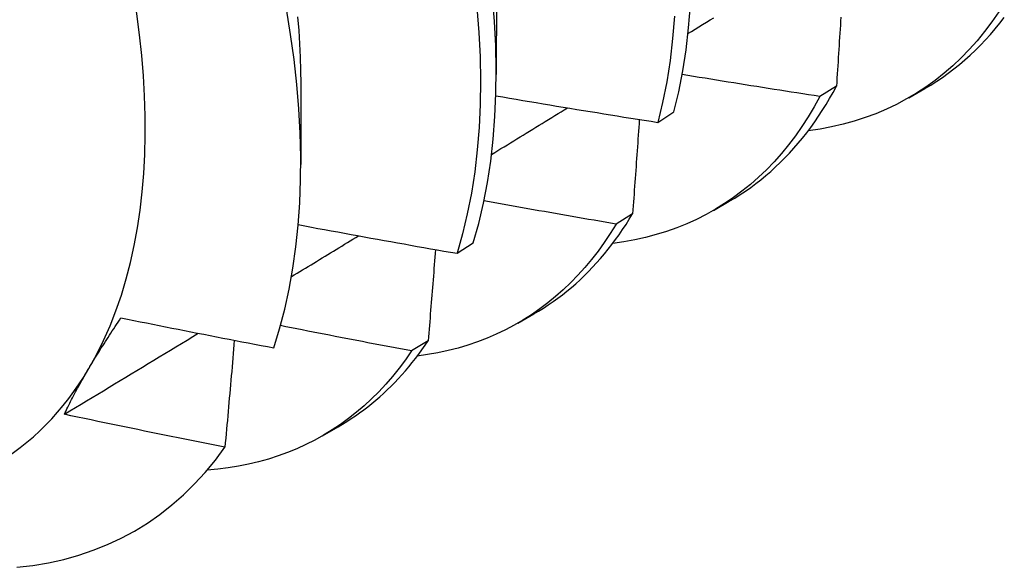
# Model space of a CAD drawing. Header units: inches. Extents: x 15 to 190, y 16 to 108.
# Tile 77 of 90: x 169.1043 to 169.2796, y 81.9485 to 82.0458. Entities that reach past the tile are written whole.
import ezdxf

# ---------------------------------------------------------------- set-up
doc = ezdxf.new("R2010")
doc.units = ezdxf.units.IN
doc.header["$MEASUREMENT"] = 0
doc.layers.add('Visible Edges(ANSI)', color=7, linetype='Continuous', lineweight=25)

msp = doc.modelspace()

# ---------------------------------------------------------------- linework, layer by layer
at = {"layer": 'Visible Edges(ANSI)'}
for p, q in [((169.18917, 82.05452), (169.18915, 82.03608)), ((169.15437, 82.03448), (169.15435, 82.02007)), ((169.24969, 82.03401), (169.24676, 82.03217)), ((169.26259, 82.03196), (169.26541, 82.03358)), ((169.21789, 82.02757), (169.22077, 82.02945)), ((169.2278, 82.01192), (169.23061, 82.01354)), ((169.21341, 82.01131), (169.21047, 82.00949)), ((169.18217, 82.00429), (169.18506, 82.00616)), ((169.193, 81.99188), (169.19581, 81.9935)), ((169.17703, 81.98875), (169.17408, 81.98693)), ((169.1582, 81.97184), (169.16101, 81.97346))]:
    msp.add_line(p, q, dxfattribs=at)
at = {"layer": 'Visible Edges(ANSI)', "flags": 128}
for points in [[(169.18506, 82.00616), (169.18603, 82.00962), (169.18687, 82.0132), (169.18758, 82.01689), (169.18816, 82.02069), (169.18861, 82.0246), (169.18892, 82.02861), (169.1891, 82.03271), (169.18915, 82.0369), (169.18906, 82.04117), (169.18883, 82.04553), (169.18848, 82.04995)], [(169.14956, 81.98749), (169.15059, 81.99086), (169.1515, 81.99434), (169.15228, 81.99793), (169.15295, 82.00163), (169.15348, 82.00542), (169.15389, 82.00931), (169.15417, 82.01328), (169.15432, 82.01733), (169.15435, 82.02147), (169.15425, 82.02568), (169.15401, 82.02997), (169.15366, 82.03432), (169.15317, 82.03874), (169.15255, 82.04322), (169.15181, 82.04775)], [(169.1857, 82.048), (169.18604, 82.04357), (169.18626, 82.03923), (169.18634, 82.03496), (169.18628, 82.03077), (169.18609, 82.02668), (169.18576, 82.02268), (169.18531, 82.01878), (169.18472, 82.01499), (169.184, 82.0113), (169.18315, 82.00774), (169.18217, 82.00429)], [(169.22077, 82.02945), (169.22162, 82.03302), (169.22234, 82.03671), (169.22293, 82.0405), (169.22338, 82.0444), (169.2237, 82.0484)], [(169.15378, 82.04634), (169.15399, 82.04392), (169.15415, 82.04153), (169.15426, 82.03916), (169.15432, 82.03682), (169.15434, 82.03451)], [(169.22087, 82.04648), (169.22054, 82.04248), (169.22008, 82.03859), (169.21948, 82.03481), (169.21875, 82.03113), (169.21789, 82.02757)], [(169.22326, 82.04336), (169.22392, 82.04376), (169.22457, 82.04417), (169.22523, 82.04457), (169.22588, 82.04497), (169.22654, 82.04538), (169.22719, 82.04578), (169.22785, 82.04619)], [(169.27858, 82.0472), (169.27735, 82.04543), (169.27607, 82.04373), (169.27473, 82.0421), (169.27334, 82.04054), (169.27189, 82.03905), (169.2704, 82.03764), (169.26885, 82.0363), (169.26726, 82.03504), (169.26562, 82.03386), (169.26393, 82.03275), (169.26219, 82.03173), (169.26041, 82.03078), (169.25858, 82.02991), (169.25672, 82.02912), (169.25481, 82.02841), (169.25286, 82.02778), (169.25087, 82.02723), (169.24884, 82.02677), (169.24678, 82.02638), (169.24468, 82.02608)], [(169.25048, 82.0463), (169.25043, 82.04558), (169.25039, 82.04486), (169.25034, 82.04414), (169.25029, 82.04342), (169.25025, 82.0427), (169.2502, 82.04197), (169.25016, 82.04125), (169.25011, 82.04053), (169.25006, 82.0398), (169.25002, 82.03908), (169.24997, 82.03836), (169.24993, 82.03763), (169.24988, 82.03691), (169.24983, 82.03618), (169.24978, 82.03546), (169.24974, 82.03473), (169.24969, 82.03401)], [(169.26541, 82.03358), (169.26648, 82.03421), (169.26754, 82.03488), (169.26858, 82.03558), (169.2696, 82.03631), (169.2706, 82.03707), (169.27159, 82.03786), (169.27255, 82.03868), (169.2735, 82.03952), (169.27443, 82.0404), (169.27533, 82.0413), (169.27622, 82.04223), (169.27709, 82.04319), (169.27794, 82.04418), (169.27876, 82.0452), (169.27957, 82.04624)], [(169.24676, 82.03217), (169.24574, 82.03233), (169.24471, 82.03249), (169.24369, 82.03264), (169.24267, 82.0328), (169.24164, 82.03296), (169.24062, 82.03312), (169.2396, 82.03328), (169.23858, 82.03344), (169.23755, 82.0336), (169.23653, 82.03376), (169.23551, 82.03393), (169.23448, 82.03409), (169.23346, 82.03425), (169.23244, 82.03442), (169.23142, 82.03458), (169.2304, 82.03475), (169.22938, 82.03491), (169.22835, 82.03508), (169.22733, 82.03524), (169.22631, 82.03541), (169.22529, 82.03558), (169.22427, 82.03575), (169.22325, 82.03591), (169.22223, 82.03608)], [(169.23061, 82.01354), (169.23158, 82.01412), (169.23255, 82.01472), (169.2335, 82.01535), (169.23443, 82.016), (169.23535, 82.01668), (169.23625, 82.01738), (169.23714, 82.01811), (169.23801, 82.01886), (169.23886, 82.01964), (169.2397, 82.02043), (169.24053, 82.02126), (169.24134, 82.0221), (169.24213, 82.02297), (169.2429, 82.02386), (169.24366, 82.02478), (169.2444, 82.02571), (169.24512, 82.02667), (169.24583, 82.02766), (169.24651, 82.02866), (169.24718, 82.02969), (169.24784, 82.03074), (169.24847, 82.03181), (169.24909, 82.0329), (169.24969, 82.03401)], [(169.18909, 82.0323), (169.19029, 82.03209), (169.19148, 82.03189), (169.19268, 82.03169), (169.19388, 82.03148), (169.19508, 82.03128), (169.19628, 82.03108), (169.19748, 82.03088), (169.19868, 82.03068), (169.19987, 82.03048), (169.20107, 82.03028), (169.20227, 82.03008), (169.20347, 82.02989), (169.20467, 82.02969), (169.20587, 82.02949), (169.20708, 82.0293), (169.20828, 82.0291), (169.20948, 82.02891), (169.21068, 82.02871), (169.21188, 82.02852), (169.21308, 82.02833), (169.21428, 82.02814), (169.21549, 82.02795), (169.21669, 82.02776), (169.21789, 82.02757)], [(169.24676, 82.03217), (169.24574, 82.03033), (169.24467, 82.02854), (169.24355, 82.02682), (169.24238, 82.02516), (169.24117, 82.02356), (169.2399, 82.02202), (169.23859, 82.02055), (169.23723, 82.01915), (169.23583, 82.01781), (169.23438, 82.01653), (169.23288, 82.01533), (169.23135, 82.01419), (169.22977, 82.01312), (169.22815, 82.01212), (169.22649, 82.01119), (169.22479, 82.01033), (169.22305, 82.00954), (169.22127, 82.00883), (169.21946, 82.00818), (169.21761, 82.00761), (169.21573, 82.00711), (169.21381, 82.00668), (169.21186, 82.00633), (169.20988, 82.00604)], [(169.1883, 82.02187), (169.18887, 82.02221), (169.18943, 82.02256), (169.18999, 82.02291), (169.19056, 82.02325), (169.19112, 82.0236), (169.19168, 82.02394), (169.19225, 82.02429), (169.19281, 82.02463), (169.19338, 82.02498), (169.19394, 82.02532), (169.1945, 82.02567), (169.19507, 82.02602), (169.19563, 82.02636), (169.19619, 82.02671), (169.19676, 82.02705), (169.19732, 82.0274), (169.19788, 82.02774), (169.19845, 82.02809), (169.19901, 82.02844), (169.19957, 82.02878), (169.20014, 82.02913), (169.2007, 82.02947), (169.20126, 82.02982), (169.20183, 82.03017)], [(169.21461, 82.02809), (169.21456, 82.02739), (169.21451, 82.02669), (169.21447, 82.026), (169.21442, 82.0253), (169.21437, 82.0246), (169.21432, 82.02391), (169.21427, 82.02321), (169.21422, 82.02251), (169.21417, 82.02181), (169.21412, 82.02112), (169.21407, 82.02042), (169.21402, 82.01972), (169.21397, 82.01902), (169.21392, 82.01832), (169.21387, 82.01762), (169.21382, 82.01692), (169.21377, 82.01622), (169.21372, 82.01552), (169.21367, 82.01482), (169.21362, 82.01412), (169.21357, 82.01342), (169.21351, 82.01272), (169.21346, 82.01202), (169.21341, 82.01131)], [(169.21047, 82.00949), (169.20949, 82.00965), (169.20851, 82.00982), (169.20753, 82.00999), (169.20655, 82.01016), (169.20557, 82.01033), (169.20459, 82.0105), (169.20361, 82.01067), (169.20263, 82.01084), (169.20165, 82.01101), (169.20067, 82.01118), (169.19969, 82.01135), (169.19871, 82.01152), (169.19773, 82.0117), (169.19675, 82.01187), (169.19577, 82.01204), (169.19479, 82.01222), (169.19381, 82.01239), (169.19283, 82.01257), (169.19185, 82.01274), (169.19087, 82.01292), (169.18989, 82.0131), (169.18892, 82.01327), (169.18794, 82.01345), (169.18696, 82.01363)], [(169.19581, 81.9935), (169.19669, 81.99402), (169.19756, 81.99456), (169.19841, 81.99512), (169.19926, 81.9957), (169.20009, 81.9963), (169.20091, 81.99692), (169.20171, 81.99756), (169.20251, 81.99821), (169.20329, 81.99889), (169.20406, 81.99959), (169.20482, 82.00031), (169.20556, 82.00104), (169.20629, 82.0018), (169.207, 82.00257), (169.20771, 82.00336), (169.2084, 82.00417), (169.20907, 82.005), (169.20973, 82.00585), (169.21038, 82.00672), (169.21102, 82.0076), (169.21164, 82.0085), (169.21224, 82.00942), (169.21283, 82.01036), (169.21341, 82.01131)], [(169.1539, 82.00939), (169.15507, 82.00917), (169.15625, 82.00895), (169.15742, 82.00873), (169.1586, 82.00852), (169.15977, 82.0083), (169.16095, 82.00808), (169.16213, 82.00787), (169.1633, 82.00765), (169.16448, 82.00744), (169.16566, 82.00722), (169.16684, 82.00701), (169.16801, 82.00679), (169.16919, 82.00658), (169.17037, 82.00637), (169.17155, 82.00616), (169.17273, 82.00595), (169.17391, 82.00574), (169.17509, 82.00553), (169.17627, 82.00532), (169.17745, 82.00511), (169.17863, 82.0049), (169.17981, 82.0047), (169.18099, 82.00449), (169.18217, 82.00429)], [(169.21047, 82.00949), (169.20945, 82.00783), (169.20838, 82.00623), (169.20727, 82.00469), (169.20611, 82.0032), (169.20492, 82.00177), (169.20368, 82.00039), (169.2024, 81.99908), (169.20108, 81.99782), (169.19972, 81.99661), (169.19832, 81.99547), (169.19689, 81.99439), (169.19541, 81.99337), (169.1939, 81.99241), (169.19236, 81.99152), (169.19077, 81.99068), (169.18916, 81.98991), (169.18751, 81.98919), (169.18582, 81.98855), (169.18411, 81.98796), (169.18236, 81.98744), (169.18059, 81.98699), (169.17878, 81.98659), (169.17694, 81.98627), (169.17508, 81.986)], [(169.15269, 82.00014), (169.15319, 82.00044), (169.15369, 82.00074), (169.15418, 82.00104), (169.15468, 82.00135), (169.15518, 82.00165), (169.15568, 82.00195), (169.15618, 82.00226), (169.15668, 82.00256), (169.15717, 82.00286), (169.15767, 82.00317), (169.15817, 82.00347), (169.15867, 82.00377), (169.15916, 82.00408), (169.15966, 82.00438), (169.16016, 82.00468), (169.16066, 82.00499), (169.16116, 82.00529), (169.16165, 82.00559), (169.16215, 82.0059), (169.16265, 82.0062), (169.16315, 82.0065), (169.16365, 82.00681), (169.16414, 82.00711), (169.16464, 82.00741)], [(169.17833, 82.00496), (169.17828, 82.00428), (169.17822, 82.00361), (169.17817, 82.00294), (169.17812, 82.00226), (169.17806, 82.00159), (169.17801, 82.00092), (169.17796, 82.00024), (169.1779, 81.99957), (169.17785, 81.99889), (169.1778, 81.99822), (169.17774, 81.99754), (169.17769, 81.99687), (169.17763, 81.99619), (169.17758, 81.99552), (169.17752, 81.99484), (169.17747, 81.99416), (169.17741, 81.99349), (169.17736, 81.99281), (169.1773, 81.99213), (169.17725, 81.99146), (169.17719, 81.99078), (169.17714, 81.9901), (169.17708, 81.98942), (169.17703, 81.98875)], [(169.11663, 81.9838), (169.11684, 81.98417), (169.11706, 81.98453), (169.11727, 81.98489), (169.11749, 81.98526), (169.11772, 81.98562), (169.11794, 81.98599), (169.11817, 81.98636), (169.1184, 81.98673), (169.11863, 81.9871), (169.11886, 81.98747), (169.1191, 81.98784), (169.11934, 81.98822), (169.11958, 81.98859), (169.11982, 81.98897), (169.12006, 81.98935), (169.12031, 81.98973), (169.12056, 81.99011), (169.12081, 81.99049), (169.12106, 81.99087), (169.12132, 81.99126), (169.12158, 81.99164), (169.12184, 81.99203), (169.1221, 81.99242), (169.12236, 81.99281)], [(169.12236, 81.99281), (169.12349, 81.99258), (169.12462, 81.99235), (169.12576, 81.99213), (169.12689, 81.9919), (169.12802, 81.99167), (169.12915, 81.99145), (169.13028, 81.99122), (169.13141, 81.991), (169.13255, 81.99078), (169.13368, 81.99055), (169.13481, 81.99033), (169.13594, 81.99011), (169.13708, 81.98989), (169.13821, 81.98967), (169.13934, 81.98945), (169.14048, 81.98923), (169.14161, 81.98901), (169.14275, 81.98879), (169.14388, 81.98857), (169.14502, 81.98836), (169.14615, 81.98814), (169.14729, 81.98792), (169.14842, 81.98771), (169.14956, 81.98749)], [(169.17408, 81.98693), (169.17311, 81.98711), (169.17213, 81.98729), (169.17116, 81.98748), (169.17019, 81.98766), (169.16921, 81.98784), (169.16824, 81.98803), (169.16727, 81.98821), (169.16629, 81.9884), (169.16532, 81.98859), (169.16435, 81.98877), (169.16338, 81.98896), (169.1624, 81.98915), (169.16143, 81.98933), (169.16046, 81.98952), (169.15949, 81.98971), (169.15852, 81.9899), (169.15754, 81.99009), (169.15657, 81.99028), (169.1556, 81.99047), (169.15463, 81.99066), (169.15366, 81.99085), (169.15269, 81.99104), (169.15172, 81.99124), (169.15075, 81.99143)], [(169.11228, 81.97566), (169.11327, 81.97626), (169.11426, 81.97686), (169.11526, 81.97746), (169.11625, 81.97806), (169.11725, 81.97866), (169.11824, 81.97926), (169.11923, 81.97986), (169.12023, 81.98046), (169.12122, 81.98106), (169.12222, 81.98166), (169.12321, 81.98226), (169.1242, 81.98286), (169.1252, 81.98346), (169.12619, 81.98407), (169.12718, 81.98467), (169.12818, 81.98527), (169.12917, 81.98587), (169.13016, 81.98647), (169.13116, 81.98707), (169.13215, 81.98767), (169.13314, 81.98827), (169.13414, 81.98887), (169.13513, 81.98948), (169.13612, 81.99008)], [(169.14253, 81.98883), (169.14246, 81.98804), (169.1424, 81.98725), (169.14233, 81.98646), (169.14226, 81.98567), (169.14219, 81.98488), (169.14212, 81.98409), (169.14206, 81.9833), (169.14199, 81.98251), (169.14192, 81.98172), (169.14185, 81.98093), (169.14178, 81.98014), (169.14171, 81.97934), (169.14164, 81.97855), (169.14157, 81.97776), (169.1415, 81.97697), (169.14143, 81.97617), (169.14136, 81.97538), (169.14129, 81.97458), (169.14122, 81.97379), (169.14115, 81.973), (169.14107, 81.9722), (169.141, 81.97141), (169.14093, 81.97061), (169.14086, 81.96981)], [(169.16101, 81.97346), (169.16179, 81.97392), (169.16256, 81.97439), (169.16333, 81.97489), (169.16408, 81.9754), (169.16482, 81.97592), (169.16556, 81.97646), (169.16628, 81.97701), (169.167, 81.97758), (169.1677, 81.97817), (169.1684, 81.97877), (169.16908, 81.97939), (169.16976, 81.98002), (169.17042, 81.98066), (169.17108, 81.98133), (169.17172, 81.982), (169.17235, 81.98269), (169.17297, 81.9834), (169.17359, 81.98412), (169.17419, 81.98485), (169.17478, 81.9856), (169.17536, 81.98637), (169.17592, 81.98715), (169.17648, 81.98794), (169.17703, 81.98875)], [(169.17408, 81.98693), (169.173, 81.98537), (169.17187, 81.98386), (169.1707, 81.98241), (169.16949, 81.98102), (169.16824, 81.97968), (169.16695, 81.9784), (169.16562, 81.97718), (169.16425, 81.97602), (169.16284, 81.97491), (169.1614, 81.97387), (169.15992, 81.97288), (169.1584, 81.97196), (169.15685, 81.97109), (169.15526, 81.97029), (169.15364, 81.96955), (169.15199, 81.96887), (169.15031, 81.96825), (169.14859, 81.9677), (169.14684, 81.96721), (169.14507, 81.96678), (169.14326, 81.96642), (169.14143, 81.96612), (169.13957, 81.96588), (169.13768, 81.96571)], [(169.11228, 81.97566), (169.11243, 81.97598), (169.11259, 81.97631), (169.11274, 81.97663), (169.11291, 81.97696), (169.11307, 81.97729), (169.11323, 81.97762), (169.1134, 81.97795), (169.11357, 81.97829), (169.11375, 81.97862), (169.11392, 81.97896), (169.1141, 81.97929), (169.11428, 81.97963), (169.11446, 81.97997), (169.11465, 81.98031), (169.11483, 81.98066), (169.11502, 81.981), (169.11521, 81.98134), (169.11541, 81.98169), (169.11561, 81.98204), (169.1158, 81.98239), (169.11601, 81.98274), (169.11621, 81.98309), (169.11642, 81.98345), (169.11663, 81.9838)], [(169.14086, 81.96981), (169.13967, 81.97005), (169.13847, 81.97029), (169.13728, 81.97052), (169.13609, 81.97076), (169.13489, 81.971), (169.1337, 81.97124), (169.13251, 81.97148), (169.13132, 81.97172), (169.13012, 81.97196), (169.12893, 81.97221), (169.12774, 81.97245), (169.12655, 81.97269), (169.12536, 81.97294), (169.12417, 81.97318), (169.12298, 81.97342), (169.12179, 81.97367), (169.1206, 81.97392), (169.11941, 81.97416), (169.11822, 81.97441), (169.11703, 81.97466), (169.11584, 81.97491), (169.11465, 81.97516), (169.11346, 81.97541), (169.11228, 81.97566)], [(169.10382, 81.94846), (169.10667, 81.94879), (169.10946, 81.94926), (169.11218, 81.94986), (169.11484, 81.9506), (169.11743, 81.95148), (169.11995, 81.95249), (169.1224, 81.95363), (169.12477, 81.95491), (169.12707, 81.95633), (169.12929, 81.95787), (169.13143, 81.95954), (169.13349, 81.96135), (169.13547, 81.96328), (169.13736, 81.96534), (169.13916, 81.96752), (169.14086, 81.96981)]]:
    msp.add_lwpolyline(points, dxfattribs=at)
at = {"layer": 'Visible Edges(ANSI)'}
for start_param, end_param in [(0.316681, 1.363879), (0, 0.316681)]:
    msp.add_ellipse((169.03413, 82.07984), major_axis=(0.06533, -0.11344), ratio=0.578093, start_param=start_param, end_param=end_param, dxfattribs=at)

doc.saveas('drawing.dxf')
